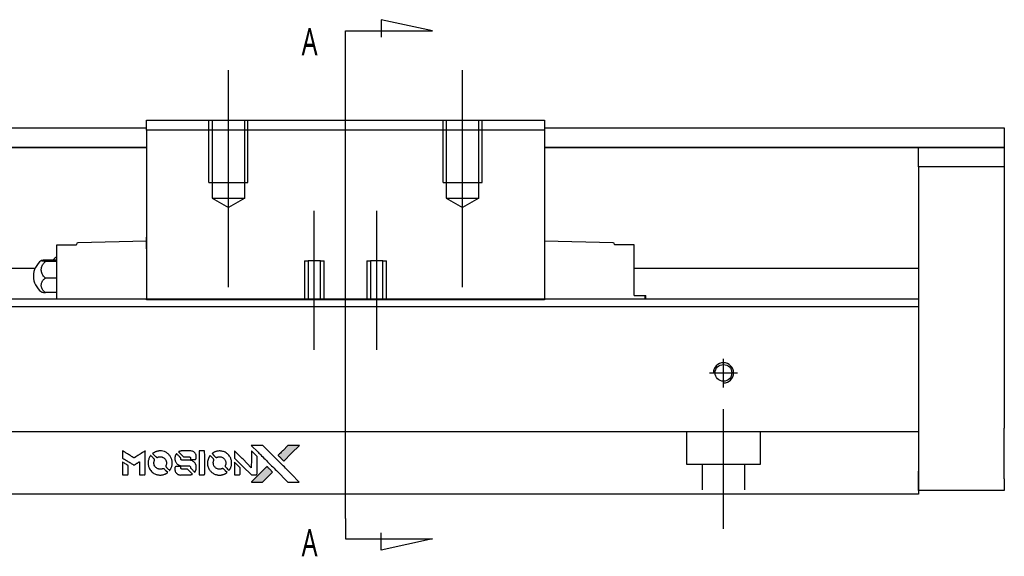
# Model space of a CAD drawing. Header units: millimetres. Extents: x -257 to 3135, y -1556 to 860.
# Tile 19 of 40: x 36 to 162, y -264 to -195. Entities that reach past the tile are written whole.
import ezdxf
from ezdxf.lldxf.tags import DXFTag

# ---------------------------------------------------------------- set-up
doc = ezdxf.new("R2010")
doc.units = ezdxf.units.MM
doc.layers.get('0').update_dxf_attribs({"linetype": 'CONTINUOUS'})
doc.styles.add('CHN', font='Microsoft JhengHei.ttf')
tags = doc.linetypes.add('DASHED', pattern=[25.72, 12.86, -12.86]).pattern_tags.tags
tags[6:7] = [DXFTag(74, 4), DXFTag(75, 0), DXFTag(340, '0'), DXFTag(46, 0.0), DXFTag(50, 0.0), DXFTag(44, 0.0), DXFTag(45, 0.0)]
tags[4:5] = [DXFTag(74, 4), DXFTag(75, 0), DXFTag(340, '0'), DXFTag(46, 0.0), DXFTag(50, 0.0), DXFTag(44, 0.0), DXFTag(45, 0.0)]

# ---------------------------------------------------------------- blocks, each defined once
blk = doc.blocks.new('MosionX logo(完整正式版)')
h = blk.add_hatch(color=22)
h.dxf.hatch_style = 1
h.paths.add_polyline_path([(-1416, 1831), (-1517, 1831), (-1619, 1831), (-1707, 1742, 0.000288), (-1740, 1709, 0.000479), (-1769, 1680, 0.000013), (-1794, 1654, 0.197177), (-1794, 1654, 0.197497), (-1794, 1653, 0.00004), (-1779, 1638, 0.000834), (-1763, 1622, 0.000506), (-1744, 1603), (-1694, 1552), (-1555, 1692)])
h.paths.add_polyline_path([(-1892, 1355), (-1942, 1405, 0.000476), (-1962, 1424, 0.000789), (-1978, 1441, 0.000035), (-1993, 1455, 0.19758), (-1993, 1456, 0.198396), (-1994, 1455, 0.000019), (-2014, 1435, 0.000582), (-2036, 1413, 0.000351), (-2062, 1387, 0.000108), (-2174, 1275, 0.000692), (-2230, 1218, 0.000077), (-2269, 1179, 0.197527), (-2269, 1178, 0.410182), (-2269, 1177, 0.000493), (-2248, 1177, 0.002424), (-2219, 1177, 0.000529), (-2169, 1177), (-2070, 1177), (-1981, 1266)])
at = {"color": 22}
for points in [[(-2150, 1708, -0.000056), (-2089, 1647, -0.000021), (-2004, 1562, -0.000021), (-1911, 1469, -0.000025), (-1823, 1381), (-1619, 1177), (-1518, 1177), (-1417, 1177), (-1553, 1315, 0.000274), (-1619, 1381, 0.000123), (-1705, 1467, 0.000121), (-1797, 1559, 0.000165), (-1879, 1641), (-2068, 1831), (-2170, 1831), (-2272, 1831)], [(-1707, 1742, 0.000288), (-1740, 1709, 0.000479), (-1769, 1680, 0.000013), (-1794, 1654, 0.197177), (-1794, 1654, 0.197497), (-1794, 1653, 0.00004), (-1779, 1638, 0.000836), (-1763, 1622, 0.000505), (-1744, 1603), (-1694, 1552), (-1555, 1692), (-1416, 1831), (-1517, 1831), (-1619, 1831)], [(-4562, 1668), (-4562, 1603), (-4545, 1592, -0.000297), (-4534, 1586, -0.000037), (-4510, 1571, -0.000043), (-4482, 1554, -0.000036), (-4452, 1535, 0.000044), (-4422, 1517, 0.000063), (-4396, 1501, 0.000035), (-4374, 1488, 0.0009), (-4368, 1484), (-4360, 1479), (-4348, 1486, 0.001175), (-4342, 1490, 0.000208), (-4329, 1498, 0.000225), (-4315, 1506, 0.000203), (-4300, 1516, -0.000711), (-4286, 1525, -0.001119), (-4274, 1532, -0.000263), (-4263, 1539, -0.04589), (-4262, 1539, -0.519312), (-4261, 1539, -0.001914), (-4261, 1521, -0.003124), (-4260, 1493, -0.000285), (-4260, 1421), (-4260, 1303), (-4219, 1303, 0.001727), (-4189, 1303, 0.025279), (-4179, 1303, 0.073886), (-4173, 1305, 0.07426), (-4167, 1308, 0.03264), (-4166, 1310, 0.01784), (-4164, 1311, 0.017712), (-4163, 1313, 0.026854), (-4162, 1315), (-4160, 1319), (-4160, 1526), (-4159, 1733), (-4162, 1731, -0.004595), (-4163, 1730, -0.00016), (-4169, 1726, -0.000298), (-4177, 1722, -0.000208), (-4185, 1717, 0.000986), (-4210, 1701, 0.00025), (-4250, 1676, 0.000268), (-4292, 1650, 0.000436), (-4329, 1627, -0.002932), (-4341, 1619, -0.004718), (-4351, 1613, -0.001113), (-4360, 1608, -0.227179), (-4361, 1608, -0.045982), (-4362, 1608, -0.000145), (-4374, 1616, -0.000825), (-4387, 1624, -0.000517), (-4403, 1634, 0.000056), (-4458, 1668, 0.000289), (-4488, 1687, 0.000481), (-4511, 1701, 0.000418), (-4535, 1715), (-4562, 1732)], [(-4068, 1643, 0.064158), (-4094, 1594, 0.06356), (-4108, 1539, 0.064004), (-4107, 1483, 0.066747), (-4091, 1429, 0.04321), (-4073, 1396, 0.044737), (-4050, 1367, 0.044901), (-4021, 1342, 0.044184), (-3989, 1323, 0.026293), (-3965, 1313, 0.033344), (-3941, 1306, 0.033227), (-3917, 1303, 0.025815), (-3890, 1302, 0.023119), (-3864, 1304, 0.031044), (-3841, 1308, 0.031337), (-3819, 1315, 0.024258), (-3796, 1325, 0.015622), (-3788, 1329, 0.008495), (-3778, 1335, 0.008415), (-3769, 1341, 0.020814), (-3763, 1346), (-3760, 1348), (-3791, 1379, 0.002843), (-3814, 1403, 0.033917), (-3823, 1411, 0.087906), (-3831, 1414, 0.073302), (-3839, 1416, 0.022047), (-3843, 1415, 0.026465), (-3847, 1415, 0.022233), (-3851, 1414, 0.009985), (-3857, 1412, -0.039011), (-3876, 1407, -0.044398), (-3896, 1406, -0.045096), (-3915, 1408, -0.04265), (-3934, 1413, -0.071154), (-3961, 1428, -0.068827), (-3983, 1450, -0.068713), (-3998, 1476, -0.070507), (-4005, 1506, -0.028605), (-4006, 1519, -0.031418), (-4005, 1531, -0.031044), (-4002, 1544, -0.02668), (-3998, 1556, 0.038913), (-3996, 1564, 0.043732), (-3995, 1571, 0.047754), (-3995, 1578, 0.075756), (-3997, 1583, 0.07294), (-3999, 1586, 0.003456), (-4006, 1594, 0.005023), (-4017, 1605, 0.002422), (-4030, 1619, 0.000819), (-4042, 1631, 0.001349), (-4053, 1641, 0.0001), (-4062, 1650, 0.205335), (-4062, 1651, 0.219821), (-4063, 1650, 0.002494), (-4064, 1648, 0.007089), (-4066, 1646, 0.004494)], [(-3917, 1731, 0.024131), (-3935, 1728, 0.022344), (-3954, 1723, 0.021883), (-3972, 1717, 0.020884), (-3990, 1709, 0.010669), (-4000, 1703, 0.010389), (-4011, 1697, 0.010913), (-4020, 1692, 0.022227), (-4026, 1687), (-4029, 1685), (-3996, 1653, 0.002452), (-3984, 1640, 0.003628), (-3972, 1630, 0.001662), (-3963, 1621, 0.070159), (-3960, 1619, 0.047671), (-3958, 1618, 0.018624), (-3956, 1618, 0.017921), (-3953, 1617, 0.018804), (-3950, 1617, 0.018255), (-3946, 1617, 0.041312), (-3943, 1617, 0.037164), (-3939, 1618, 0.012342), (-3935, 1620, -0.015101), (-3924, 1624, -0.035998), (-3916, 1626, -0.033244), (-3907, 1627, -0.011249), (-3894, 1627, -0.004059), (-3883, 1627, -0.019693), (-3877, 1627, -0.027943), (-3872, 1626, -0.014411), (-3866, 1624, -0.033089), (-3851, 1619, -0.033887), (-3838, 1613, -0.034021), (-3825, 1604, -0.033942), (-3814, 1594, -0.02816), (-3804, 1582, -0.035032), (-3796, 1570, -0.035269), (-3790, 1557, -0.029196), (-3785, 1543, -0.037862), (-3782, 1526, -0.043657), (-3782, 1510, -0.043064), (-3784, 1494, -0.035184), (-3790, 1477, 0.033699), (-3792, 1470, 0.052815), (-3793, 1463, 0.059167), (-3793, 1456, 0.058972), (-3791, 1450, 0.059208), (-3788, 1445, 0.021125), (-3783, 1439, 0.008691), (-3773, 1429, 0.000851), (-3749, 1405, 0.001873), (-3736, 1393, 0.013884), (-3730, 1387, 0.022355), (-3726, 1385, 0.341453), (-3725, 1385, 0.073011), (-3722, 1388, 0.004587), (-3714, 1399, 0.00748), (-3707, 1411, 0.016837), (-3702, 1420, 0.028606), (-3692, 1443, 0.031352), (-3685, 1465, 0.031004), (-3681, 1489, 0.0268), (-3680, 1514, 0.026698), (-3681, 1541, 0.03002), (-3686, 1566, 0.030357), (-3693, 1590, 0.028554), (-3703, 1614, 0.062944), (-3732, 1658, 0.062206), (-3772, 1694, 0.062448), (-3819, 1719, 0.064355), (-3870, 1731, 0.017377), (-3880, 1731, 0.008369), (-3893, 1731, 0.008367), (-3907, 1731, 0.01757)], [(-3610, 1675, 0.023289), (-3616, 1665, 0.026845), (-3621, 1655, 0.026047), (-3626, 1644, 0.019751), (-3629, 1631, 0.013249), (-3631, 1624, 0.025169), (-3631, 1618, 0.016532), (-3632, 1611, 0.002937), (-3632, 1598, 0.003317), (-3632, 1586, 0.011808), (-3631, 1578, 0.01777), (-3631, 1572, 0.021476), (-3630, 1567, 0.04325), (-3623, 1544, 0.045753), (-3612, 1523, 0.04649), (-3598, 1505, 0.047672), (-3581, 1490, 0.025315), (-3573, 1485, 0.015208), (-3564, 1480, 0.01512), (-3554, 1476, 0.022488), (-3546, 1473, 0.027857), (-3532, 1469, 0.034138), (-3519, 1467, 0.014286), (-3499, 1467, 0.00124), (-3449, 1467, -0.00103), (-3418, 1467, -0.002552), (-3396, 1466, -0.001594), (-3379, 1466, -0.047676), (-3374, 1466, -0.085307), (-3367, 1463, -0.097789), (-3361, 1457, -0.085947), (-3357, 1450, -0.051339), (-3356, 1440, 0.014634), (-3355, 1436, 0.015028), (-3355, 1433, 0.014927), (-3354, 1430, 0.059415), (-3353, 1429, 0.070595), (-3351, 1425, 0.00028), (-3315, 1389, 0.000111), (-3279, 1352, 0.200239), (-3277, 1352, 0.268906), (-3276, 1352, 0.001866), (-3271, 1361, 0.007532), (-3267, 1370, 0.017818), (-3263, 1376, 0.013256), (-3261, 1383, 0.011636), (-3258, 1391, 0.011528), (-3256, 1399, 0.012303), (-3254, 1407, 0.0423), (-3252, 1419, 0.013657), (-3252, 1437, 0.013857), (-3252, 1455, 0.037428), (-3254, 1468, 0.014927), (-3256, 1477, 0.0122), (-3259, 1486, 0.012518), (-3262, 1494, 0.023062), (-3265, 1501, 0.065961), (-3281, 1525, 0.06055), (-3304, 1545, 0.059676), (-3331, 1559, 0.060497), (-3360, 1567, 0.025683), (-3367, 1567, 0.001528), (-3386, 1567, 0.002124), (-3410, 1568, 0.001173), (-3439, 1568, -0.000809), (-3490, 1568, -0.017164), (-3506, 1568, -0.063931), (-3514, 1570, -0.108429), (-3520, 1573, -0.052941), (-3523, 1577, -0.063675), (-3525, 1582, -0.050562), (-3526, 1587, -0.020337), (-3527, 1595, 0.009897), (-3528, 1599, 0.016482), (-3528, 1603, 0.019019), (-3529, 1606, 0.06043), (-3530, 1608, 0.076267), (-3533, 1613, 0.00054), (-3566, 1646, 0.000307), (-3601, 1680, 0.142594), (-3604, 1681, 0.232419), (-3604, 1681, 0.022995), (-3606, 1680, 0.024627), (-3608, 1678, 0.015407)], [(-3516, 1731, 0.018538), (-3522, 1730, 0.010695), (-3530, 1729, 0.01068), (-3538, 1727, 0.017678), (-3544, 1725, 0.013849), (-3551, 1722, 0.011814), (-3559, 1719, 0.004513), (-3566, 1716, 0.290035), (-3566, 1715, 0.196418), (-3566, 1714, 0.000124), (-3554, 1702, 0.001477), (-3540, 1688, 0.000898), (-3524, 1671), (-3481, 1629), (-3427, 1628, -0.001471), (-3387, 1628, -0.028714), (-3374, 1627, -0.097073), (-3367, 1625, -0.084199), (-3361, 1620, -0.042698), (-3359, 1616, -0.053912), (-3357, 1612, -0.051004), (-3356, 1608, -0.032967), (-3355, 1602, 0.00807), (-3355, 1600, 0.003023), (-3355, 1596, 0.002994), (-3355, 1592, 0.003629), (-3355, 1588), (-3354, 1579), (-3313, 1579, 0.001618), (-3293, 1579, 0.005206), (-3280, 1579, 0.00535), (-3271, 1579, 0.060675), (-3268, 1580, 0.048484), (-3266, 1581, 0.02389), (-3264, 1582, 0.022812), (-3261, 1584, 0.02462), (-3259, 1586, 0.061781), (-3255, 1591, 0.080179), (-3253, 1596, 0.048561), (-3252, 1604, 0.010021), (-3251, 1619, 0.016602), (-3252, 1638, 0.031409), (-3254, 1653, 0.036474), (-3258, 1666, 0.03439), (-3263, 1679, 0.065928), (-3277, 1699, 0.069066), (-3296, 1715, 0.065697), (-3319, 1725, 0.051559), (-3346, 1731, 0.020904), (-3360, 1731, 0.000451), (-3431, 1731, 0.000419), (-3502, 1732, 0.022759)], [(-3202, 1517), (-3202, 1303), (-3160, 1303), (-3118, 1303), (-3113, 1306, 0.071429), (-3109, 1309, 0.054799), (-3105, 1313, 0.053585), (-3102, 1318, 0.060698), (-3101, 1323, 0.033975), (-3100, 1332, 0.000112), (-3100, 1441, 0.000726), (-3100, 1548, 0.001084), (-3101, 1641), (-3102, 1732), (-3152, 1732), (-3202, 1732)], [(-3011, 1643, 0.018008), (-3017, 1634, 0.009842), (-3023, 1622, 0.009807), (-3030, 1610, 0.015716), (-3035, 1599, 0.048467), (-3047, 1561, 0.045841), (-3052, 1520, 0.046006), (-3049, 1479, 0.049638), (-3039, 1441, 0.064819), (-3012, 1391, 0.06695), (-2974, 1350, 0.066691), (-2926, 1320, 0.063505), (-2872, 1304, 0.03135), (-2858, 1302, 0.010439), (-2837, 1302, 0.010391), (-2817, 1302, 0.032408), (-2803, 1304, 0.015696), (-2787, 1307, 0.018095), (-2771, 1312, 0.018551), (-2757, 1317, 0.018352), (-2743, 1323, 0.015568), (-2733, 1328, 0.009832), (-2723, 1334, 0.009795), (-2713, 1341, 0.023727), (-2706, 1346), (-2703, 1348), (-2734, 1379, 0.001528), (-2751, 1397, 0.010022), (-2760, 1406, 0.019586), (-2766, 1411, 0.061865), (-2771, 1413, 0.055054), (-2777, 1415, 0.061607), (-2784, 1416, 0.048725), (-2792, 1415, 0.020221), (-2802, 1412, -0.017722), (-2813, 1409, -0.02685), (-2822, 1407, -0.02759), (-2832, 1406, -0.020233), (-2843, 1406, -0.04793), (-2864, 1409, -0.048386), (-2883, 1416, -0.047866), (-2901, 1426, -0.044964), (-2917, 1440, -0.04333), (-2931, 1457, -0.050921), (-2941, 1475, -0.051473), (-2946, 1495, -0.0459), (-2948, 1516, -0.019014), (-2948, 1526, -0.024114), (-2947, 1535, -0.025081), (-2945, 1544, -0.023892), (-2942, 1553, 0.008624), (-2939, 1560, 0.026486), (-2938, 1564, 0.035074), (-2937, 1568, 0.02756), (-2937, 1573, 0.087163), (-2939, 1580, 0.073291), (-2942, 1587, 0.028074), (-2951, 1596, 0.002594), (-2973, 1619), (-3005, 1651)], [(-2860, 1730, 0.023681), (-2878, 1728, 0.022402), (-2896, 1723, 0.021929), (-2914, 1717, 0.020503), (-2931, 1709, 0.013745), (-2941, 1704, 0.009767), (-2952, 1698, 0.009658), (-2962, 1691, 0.027804), (-2968, 1687), (-2971, 1685), (-2939, 1653, 0.002053), (-2924, 1638, 0.006738), (-2914, 1628, 0.007826), (-2907, 1622, 0.063909), (-2903, 1619, 0.061532), (-2897, 1617, 0.068674), (-2891, 1617, 0.052072), (-2885, 1618, 0.019648), (-2875, 1621, -0.018366), (-2864, 1624, -0.0288), (-2854, 1626, -0.029061), (-2844, 1627, -0.019155), (-2832, 1627, -0.053809), (-2807, 1624, -0.058833), (-2784, 1615, -0.058566), (-2764, 1601, -0.052525), (-2746, 1582, -0.044733), (-2737, 1566, -0.040573), (-2729, 1547, -0.041123), (-2725, 1529, -0.04951), (-2725, 1511, -0.017369), (-2725, 1502, -0.024255), (-2727, 1495, -0.023787), (-2729, 1487, -0.015798), (-2732, 1479, 0.010631), (-2734, 1474, 0.033653), (-2735, 1470, 0.037806), (-2736, 1467, 0.016307), (-2736, 1462, 0.068179), (-2734, 1453, 0.095747), (-2731, 1446, 0.033418), (-2722, 1436, 0.002133), (-2695, 1409, 0.001452), (-2680, 1395, 0.012393), (-2673, 1388, 0.020479), (-2668, 1385, 0.344362), (-2667, 1385, 0.074287), (-2663, 1388, 0.005454), (-2656, 1400, 0.008391), (-2649, 1412, 0.017097), (-2643, 1422, 0.027375), (-2635, 1442, 0.02835), (-2628, 1463, 0.027723), (-2624, 1485, 0.023913), (-2623, 1509, 0.027047), (-2623, 1537, 0.031685), (-2627, 1563, 0.032425), (-2634, 1588, 0.031013), (-2644, 1612, 0.037914), (-2661, 1641, 0.040153), (-2682, 1667, 0.039834), (-2707, 1688, 0.036173), (-2736, 1707, 0.040752), (-2765, 1719, 0.035885), (-2796, 1728, 0.035491), (-2828, 1731, 0.037615)], [(-2572, 1669), (-2572, 1604), (-2422, 1453), (-2271, 1303), (-2229, 1303, 0.0008), (-2202, 1303, 0.010795), (-2192, 1303, 0.030495), (-2186, 1304, 0.080372), (-2183, 1305, 0.03816), (-2179, 1308, 0.041799), (-2176, 1310, 0.042486), (-2174, 1314, 0.042078), (-2172, 1317, 0.099276), (-2170, 1322, 0.003302), (-2170, 1343, 0.002586), (-2170, 1380, 0.000204), (-2170, 1477), (-2170, 1633), (-2221, 1683), (-2271, 1733), (-2271, 1583), (-2272, 1433), (-2419, 1582, 0.000253), (-2476, 1639, 0.000412), (-2524, 1687, 0.000041), (-2567, 1730, 0.041338), (-2570, 1732), (-2572, 1734)], [(-4562, 1417), (-4562, 1303), (-4521, 1303, 0.000842), (-4494, 1303, 0.010591), (-4484, 1303, 0.028995), (-4479, 1303, 0.069543), (-4475, 1305, 0.051063), (-4471, 1307, 0.039932), (-4468, 1310, 0.039414), (-4465, 1314, 0.045845), (-4462, 1318, 0.094811), (-4461, 1322, 0.007124), (-4461, 1333, 0.004713), (-4461, 1352, 0.000534), (-4461, 1395), (-4461, 1469), (-4471, 1475, 0.000828), (-4502, 1494, 0.000879), (-4532, 1513, 0.000048), (-4561, 1530, 0.137596), (-4562, 1531, 0.413028), (-4562, 1530, 0.000016), (-4562, 1497, 0.000623), (-4562, 1460, 0.000374)], [(-3615, 1454, 0.065483), (-3620, 1451, 0.053271), (-3625, 1447, 0.052018), (-3628, 1443, 0.0556), (-3631, 1437, 0.036839), (-3632, 1434, 0.026922), (-3632, 1430, 0.016905), (-3633, 1424, 0.004317), (-3633, 1416, 0.016369), (-3632, 1397, 0.029936), (-3630, 1382, 0.03418), (-3627, 1369, 0.031327), (-3621, 1356, 0.046935), (-3612, 1340, 0.054053), (-3600, 1327, 0.053701), (-3585, 1317, 0.045364), (-3568, 1309, 0.032479), (-3552, 1305, 0.03386), (-3537, 1303, 0.013578), (-3512, 1303, 0.001155), (-3450, 1303, 0.000413), (-3396, 1303, 0.005008), (-3375, 1304, 0.013199), (-3364, 1304, 0.033956), (-3355, 1305, 0.013909), (-3347, 1308, 0.010864), (-3337, 1310, 0.010938), (-3329, 1313, 0.028702), (-3323, 1316), (-3318, 1318), (-3362, 1362), (-3405, 1406), (-3455, 1406, -0.001504), (-3477, 1406, -0.00328), (-3493, 1406, -0.001901), (-3506, 1406, -0.061333), (-3510, 1407, -0.063621), (-3514, 1409, -0.048633), (-3518, 1412, -0.046769), (-3522, 1415, -0.047961), (-3525, 1420, -0.02678), (-3526, 1424, -0.050957), (-3527, 1427, -0.029398), (-3528, 1431, -0.00401), (-3528, 1441), (-3529, 1456), (-3569, 1456, 0.001061), (-3593, 1456, 0.009147), (-3604, 1455, 0.020721), (-3611, 1455, 0.051619)], [(-2572, 1416), (-2572, 1303), (-2530, 1303), (-2488, 1303), (-2483, 1306, 0.03146), (-2480, 1308, 0.026444), (-2478, 1310, 0.026444), (-2476, 1312, 0.031457), (-2475, 1314), (-2472, 1319), (-2471, 1375), (-2471, 1431), (-2521, 1481, 0.000745), (-2540, 1499, 0.001228), (-2556, 1515, 0.000087), (-2571, 1529, 0.195134), (-2571, 1530, 0.412117), (-2572, 1529, 0.000048), (-2572, 1496, 0.00109), (-2572, 1460, 0.000653)], [(-2062, 1387, 0.000108), (-2174, 1275, 0.000692), (-2230, 1218, 0.000077), (-2269, 1179, 0.197527), (-2269, 1178, 0.410182), (-2269, 1177, 0.000493), (-2248, 1177, 0.002424), (-2219, 1177, 0.000529), (-2170, 1177), (-2070, 1177), (-1981, 1266), (-1892, 1355), (-1942, 1405, 0.000476), (-1962, 1424, 0.000789), (-1978, 1441, 0.000035), (-1993, 1455, 0.19758), (-1993, 1456, 0.198396), (-1994, 1455, 0.000019), (-2014, 1435, 0.000582), (-2036, 1413, 0.000351)]]:
    blk.add_lwpolyline(points, format="xyb", close=True, dxfattribs=at)

msp = doc.modelspace()

# ---------------------------------------------------------------- linework, layer by layer
for p, q in [((88.84, -196.69), (82.25, -195.25)), ((82.25, -195.25), (82.25, -197.48)), ((77.69, -196.69), (88.84, -196.69)), ((77.69, -199.32), (77.69, -196.69)), ((77.69, -259.21), (77.69, -199.32)), ((77.69, -259.21), (77.69, -261.84)), ((82.25, -263.28), (82.25, -261.05)), ((77.69, -261.84), (88.84, -261.84)), ((88.84, -261.84), (82.25, -263.28))]:
    msp.add_line(p, q)
at = {"ltscale": 0.2}
for p, q in [((62.69, -229.55), (62.69, -201.73)), ((92.69, -229.55), (92.69, -201.73)), ((73.69, -237.6), (73.69, -219.77)), ((81.69, -237.6), (81.69, -219.77))]:
    msp.add_line(p, q, dxfattribs=at)
at = {"linetype": 'Continuous'}
for p, q in [((52.19, -208.14), (103.19, -208.14)), ((52.19, -209.43), (52.19, -208.14)), ((103.19, -208.14), (103.19, -209.43)), ((-12.86, -209.14), (52.19, -209.14)), ((52.19, -209.43), (52.19, -231.14)), ((103.19, -209.43), (52.19, -209.43)), ((103.19, -209.14), (162.14, -209.14)), ((103.19, -209.43), (103.19, -231.14)), ((162.14, -209.14), (162.14, -211.64)), ((52.19, -211.64), (-12.86, -211.64)), ((-12.86, -211.64), (52.19, -211.64)), ((162.14, -211.64), (103.19, -211.64)), ((103.19, -211.64), (162.14, -211.64)), ((151.14, -211.64), (162.14, -211.64)), ((151.14, -214.14), (151.14, -211.64)), ((162.14, -211.64), (162.14, -214.14)), ((162.14, -211.64), (162.14, -211.64)), ((162.14, -214.14), (151.14, -214.14)), ((151.14, -214.14), (151.14, -253.14)), ((162.14, -214.14), (162.14, -232.14)), ((52.19, -224.14), (52.19, -223.14)), ((103.19, -223.14), (103.19, -224.14)), ((40.69, -224.14), (43.19, -224.14)), ((40.69, -226.34), (40.69, -224.14)), ((43.19, -224.14), (43.19, -224.07)), ((52.19, -223.64), (43.38, -223.87)), ((52.13, -224.64), (52.19, -224.64)), ((52.19, -224.64), (52.19, -224.14)), ((111.99, -223.87), (103.19, -223.64)), ((103.19, -224.14), (103.19, -224.64)), ((103.19, -224.64), (103.25, -224.64)), ((112.19, -224.07), (112.19, -224.14)), ((114.69, -224.14), (112.19, -224.14)), ((114.69, -226.34), (114.69, -224.14)), ((37.9, -227.14), (12.64, -227.14)), ((39.23, -226.03), (40.69, -226.03)), ((40.69, -226.27), (39.23, -226.27)), ((40.69, -229.64), (40.69, -226.34)), ((114.69, -229.64), (114.69, -226.34)), ((151.14, -227.14), (114.69, -227.14)), ((40.69, -228.38), (39.23, -228.38)), ((40.69, -231.09), (40.69, -229.64)), ((114.69, -230.64), (114.69, -229.64)), ((40.69, -230.25), (39.23, -230.25)), ((114.69, -230.64), (116.07, -230.64)), ((116.07, -230.64), (116.19, -230.64)), ((116.07, -230.64), (116.07, -231.09)), ((116.19, -231.09), (116.19, -230.64)), ((80.25, -231.09), (1.14, -231.09)), ((79.99, -232.09), (1.14, -232.09)), ((52.19, -231.19), (52.19, -231.14)), ((52.19, -231.14), (103.19, -231.14)), ((103.19, -231.19), (52.19, -231.19)), ((151.14, -232.09), (79.99, -232.09)), ((151.14, -231.09), (80.25, -231.09)), ((103.19, -231.14), (103.19, -231.19)), ((151.14, -232.09), (151.14, -246.79)), ((162.14, -238.64), (162.14, -247.64)), ((151.14, -246.79), (151.14, -247.29)), ((151.14, -247.29), (151.14, -254.09)), ((151.14, -255.64), (151.14, -253.14)), ((151.14, -254.09), (151.14, -256.09)), ((162.14, -254.14), (162.14, -255.64)), ((73.84, -256.09), (1.14, -256.09)), ((151.14, -256.09), (73.84, -256.09)), ((162.14, -255.64), (151.14, -255.64))]:
    msp.add_line(p, q, dxfattribs=at)
at = {"linetype": 'DASHED', "ltscale": 0.3}
for p, q in [((60.19, -216.14), (60.19, -208.14)), ((60.59, -208.14), (60.59, -218.14)), ((64.79, -218.14), (64.79, -208.14)), ((65.19, -216.14), (65.19, -208.14)), ((90.19, -216.14), (90.19, -208.14)), ((90.59, -208.14), (90.59, -218.14)), ((94.79, -218.14), (94.79, -208.14)), ((95.19, -216.14), (95.19, -208.14)), ((60.19, -216.14), (65.19, -216.14)), ((90.19, -216.14), (95.19, -216.14)), ((60.59, -218.14), (64.79, -218.14)), ((60.59, -218.14), (62.69, -219.35)), ((64.79, -218.14), (62.69, -219.35)), ((90.59, -218.14), (94.79, -218.14)), ((90.59, -218.14), (92.69, -219.35)), ((94.79, -218.14), (92.69, -219.35)), ((72.44, -226.19), (72.44, -231.19)), ((72.44, -226.19), (72.89, -226.19)), ((72.89, -226.19), (72.89, -231.19)), ((74.49, -226.19), (72.89, -226.19)), ((74.49, -231.19), (74.49, -226.19)), ((74.49, -226.19), (74.94, -226.19)), ((74.94, -231.19), (74.94, -226.19)), ((80.44, -226.19), (80.44, -231.19)), ((80.44, -226.19), (80.89, -226.19)), ((80.89, -226.19), (80.89, -231.19)), ((82.49, -226.19), (80.89, -226.19)), ((82.49, -231.19), (82.49, -226.19)), ((82.49, -226.19), (82.94, -226.19)), ((82.94, -231.19), (82.94, -226.19)), ((151.14, -248.09), (1.14, -248.09)), ((121.39, -248.09), (121.39, -252.24)), ((130.89, -252.24), (130.89, -248.09)), ((121.39, -252.24), (130.89, -252.24)), ((123.39, -252.24), (123.39, -255.54)), ((128.89, -255.54), (128.89, -252.24))]:
    msp.add_line(p, q, dxfattribs=at)
at = {"linetype": 'DASHED'}
for p, q in [((40.69, -224.14), (40.69, -224.14)), ((43.19, -224.14), (43.19, -224.14)), ((112.19, -224.14), (112.19, -224.14)), ((114.69, -224.14), (114.69, -224.14)), ((151.14, -231.09), (151.14, -232.09))]:
    msp.add_line(p, q, dxfattribs=at)
at = {"ltscale": 0.5}
for p, q in [((126.14, -242.41), (126.14, -238.74)), ((124.34, -240.54), (127.94, -240.54)), ((126.14, -260.54), (126.14, -245.18))]:
    msp.add_line(p, q, dxfattribs=at)
at = {"linetype": 'Continuous'}
msp.add_circle((126.14, -240.54), 1.07, dxfattribs=at)
for centre, radius, start, end in [((43.39, -224.07), 0.2, 91.5, 180), ((111.99, -224.07), 0.2, 0, 88.5), ((42.18, -228.1), 2.85, 121.5132, 133.5232), ((40.19, -228.14), 2.5, 126.4021, 180), ((40.19, -228.14), 2.5, 180, 233.5675)]:
    msp.add_arc(centre, radius, start, end, dxfattribs=at)
msp.add_arc((126.14, -240.54), 1.3, 270, 180)
for points, knots in [([(39.23, -226.27), (39.1, -226.26), (38.99, -226.24), (38.82, -226.21), (38.75, -226.2), (38.69, -226.16), (38.68, -226.15), (38.72, -226.11), (38.78, -226.09), (38.93, -226.06), (39.03, -226.05), (39.18, -226.03), (39.2, -226.03), (39.23, -226.03)], [0, 0, 0, 0, 0.192078, 0.192078, 0.384156, 0.384156, 0.576234, 0.576234, 0.768312, 0.768312, 0.960389, 0.960389, 1, 1, 1, 1]), ([(39.23, -228.38), (39.1, -228.28), (38.99, -228.16), (38.82, -227.9), (38.75, -227.75), (38.69, -227.45), (38.68, -227.29), (38.72, -226.99), (38.78, -226.84), (38.93, -226.56), (39.03, -226.44), (39.18, -226.31), (39.2, -226.29), (39.23, -226.27)], [0, 0, 0, 0, 0.192078, 0.192078, 0.384156, 0.384156, 0.576234, 0.576234, 0.768312, 0.768312, 0.960389, 0.960389, 1, 1, 1, 1]), ([(39.23, -230.25), (39.1, -230.16), (38.99, -230.05), (38.82, -229.82), (38.75, -229.69), (38.69, -229.42), (38.68, -229.28), (38.72, -229.01), (38.78, -228.88), (38.93, -228.64), (39.03, -228.53), (39.18, -228.41), (39.2, -228.39), (39.23, -228.38)], [0, 0, 0, 0, 0.192078, 0.192078, 0.384156, 0.384156, 0.576234, 0.576234, 0.768312, 0.768312, 0.960389, 0.960389, 1, 1, 1, 1]), ([(38.7, -230.15), (38.73, -230.17), (38.78, -230.18), (38.93, -230.21), (39.03, -230.23), (39.18, -230.24), (39.2, -230.24), (39.23, -230.25)], [0, 0, 0, 0, 0.448024, 0.448024, 0.905631, 0.905631, 1, 1, 1, 1]), ([(162.14, -232.14), (162.14, -232.14), (162.14, -232.15), (162.14, -232.21), (162.14, -232.26), (162.14, -232.38), (162.14, -232.45), (162.14, -232.62), (162.14, -232.72), (162.14, -232.94), (162.14, -233.07), (162.14, -233.33), (162.14, -233.48), (162.14, -233.78), (162.14, -233.94), (162.14, -234.27), (162.14, -234.44), (162.14, -234.79), (162.14, -234.97), (162.14, -235.33), (162.14, -235.51), (162.14, -235.87), (162.14, -236.04), (162.14, -236.39), (162.14, -236.56), (162.14, -236.89), (162.14, -237.05), (162.14, -237.35), (162.14, -237.49), (162.14, -237.75), (162.14, -237.87), (162.14, -238.09), (162.14, -238.19), (162.14, -238.35), (162.14, -238.42), (162.14, -238.53), (162.14, -238.57), (162.14, -238.63), (162.14, -238.64), (162.14, -238.64)], [0, 0, 0, 0, 0.052926, 0.052926, 0.105852, 0.105852, 0.158778, 0.158778, 0.211704, 0.211704, 0.26463, 0.26463, 0.317556, 0.317556, 0.370482, 0.370482, 0.423408, 0.423408, 0.476333, 0.476333, 0.529259, 0.529259, 0.582185, 0.582185, 0.635111, 0.635111, 0.688037, 0.688037, 0.740963, 0.740963, 0.793889, 0.793889, 0.846815, 0.846815, 0.899741, 0.899741, 0.949242, 0.949242, 1, 1, 1, 1]), ([(162.14, -254.14), (162.14, -254.14), (162.14, -254.12), (162.14, -254.06), (162.14, -254.02), (162.14, -253.9), (162.14, -253.83), (162.14, -253.66), (162.14, -253.56), (162.14, -253.34), (162.14, -253.21), (162.14, -252.95), (162.14, -252.8), (162.14, -252.5), (162.14, -252.34), (162.14, -252.01), (162.14, -251.84), (162.14, -251.49), (162.14, -251.31), (162.14, -250.95), (162.14, -250.77), (162.14, -250.41), (162.14, -250.23), (162.14, -249.89), (162.14, -249.71), (162.14, -249.39), (162.14, -249.23), (162.14, -248.93), (162.14, -248.79), (162.14, -248.53), (162.14, -248.41), (162.14, -248.19), (162.14, -248.09), (162.14, -247.92), (162.14, -247.85), (162.14, -247.75), (162.14, -247.71), (162.14, -247.65), (162.14, -247.64), (162.14, -247.64)], [0, 0, 0, 0, 0.052926, 0.052926, 0.105852, 0.105852, 0.158778, 0.158778, 0.211704, 0.211704, 0.26463, 0.26463, 0.317556, 0.317556, 0.370482, 0.370482, 0.423408, 0.423408, 0.476333, 0.476333, 0.529259, 0.529259, 0.582185, 0.582185, 0.635111, 0.635111, 0.688037, 0.688037, 0.740963, 0.740963, 0.793889, 0.793889, 0.846815, 0.846815, 0.899741, 0.899741, 0.949242, 0.949242, 1, 1, 1, 1])]:
    msp.add_open_spline(points, degree=3, knots=knots, dxfattribs=at)

# ---------------------------------------------------------------- block references
at = {"xscale": 0.0072, "yscale": 0.0072, "zscale": 0.0072}
msp.add_blockref('MosionX logo(完整正式版)', (81.97, -263.02), dxfattribs=at)

# ---------------------------------------------------------------- texts
at = {"style": 'CHN', "width": 0.7}
for p in [(72.07, -199.82), (72.07, -264.07)]:
    msp.add_text('A', height=3.5, dxfattribs=at).set_placement(p)

doc.saveas('drawing.dxf')
